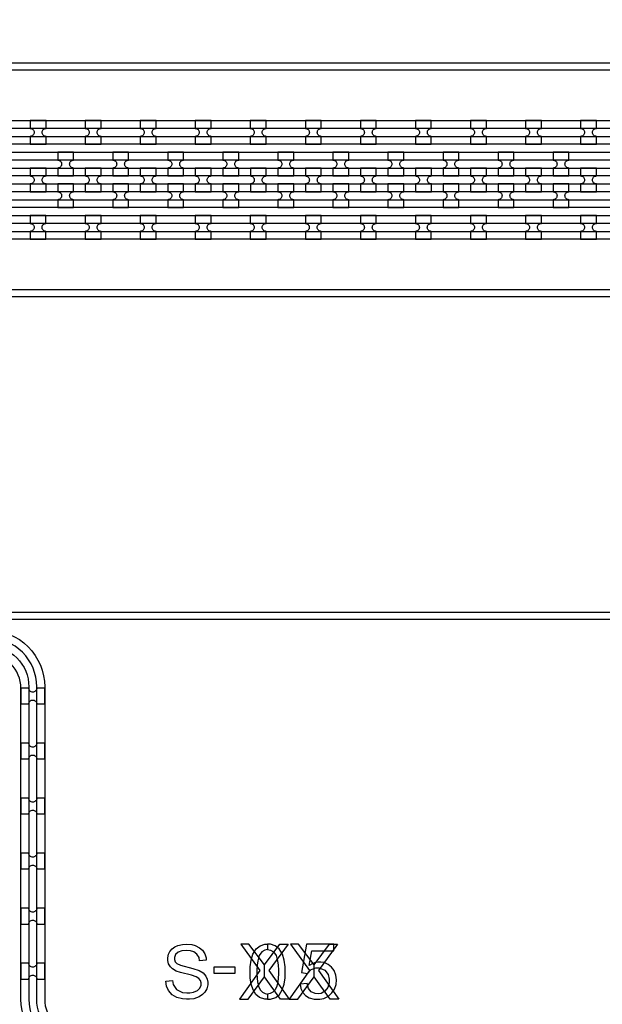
# Model space of a CAD drawing. Extents: x -63500 to 63500, y -63500 to 63500.
# Tile 43 of 256: x -4943 to -2297, y -35657 to -31181. Entities that reach past the tile are written whole.
import ezdxf

# ---------------------------------------------------------------- set-up
doc = ezdxf.new("R2010")
doc.units = 13
doc.header["$MEASUREMENT"] = 0
for name, color, linetype in [('1_Metal', 2, 'Continuous'), ('2_Electrodes', 5, 'Continuous'), ('3_Outline', 4, 'Continuous')]:
    doc.layers.add(name, color=color, linetype=linetype)

msp = doc.modelspace()

# ---------------------------------------------------------------- linework, layer by layer
for points in [[(-3939.5, -35383.7), (-3852.3, -35502.7), (-3944.8, -35633.7), (-3905.2, -35633.7), (-3832.2, -35531.3), (-3832.2, -35477.7), (-3902.9, -35383.7), (-3939.5, -35383.7)], [(-3724.8, -35383.7), (-3812.1, -35502.7), (-3719.5, -35633.7), (-3759.1, -35633.7), (-3832.2, -35531.3), (-3832.2, -35477.7), (-3761.5, -35383.7), (-3724.8, -35383.7)], [(-3714.2, -35383.7), (-3626.9, -35502.7), (-3719.5, -35633.7), (-3679.9, -35633.7), (-3606.8, -35531.3), (-3606.8, -35477.7), (-3677.5, -35383.7), (-3714.2, -35383.7)], [(-3499.5, -35383.7), (-3586.7, -35502.7), (-3494.2, -35633.7), (-3533.8, -35633.7), (-3606.8, -35531.3), (-3606.8, -35477.7), (-3536.1, -35383.7), (-3499.5, -35383.7)]]:
    msp.add_lwpolyline(points, close=True)
for radius in [50000, 47500, 45000]:
    msp.add_circle((0, 0), radius)
at = {"layer": '1_Metal'}
for points in [[(-50000, 0, 1), (50000, 0), (51000, 0, -1), (-51000, 0)], [(-4824, -31639.7), (-4896, -31639.7), (-4896, -31675.7, -0.414214), (-4878, -31693.7), (-4878, -31693.7, -0.414214), (-4896, -31711.7), (-4896, -31747.7), (-4824, -31747.7), (-4824, -31711.7, -0.414214), (-4842, -31693.7), (-4842, -31693.7, -0.414214), (-4824, -31675.7)], [(-4574, -31639.7), (-4646, -31639.7), (-4646, -31675.7, -0.414214), (-4628, -31693.7), (-4628, -31693.7, -0.414214), (-4646, -31711.7), (-4646, -31747.7), (-4574, -31747.7), (-4574, -31711.7, -0.414214), (-4592, -31693.7), (-4592, -31693.7, -0.414214), (-4574, -31675.7)], [(-4324, -31639.7), (-4396, -31639.7), (-4396, -31675.7, -0.414214), (-4378, -31693.7), (-4378, -31693.7, -0.414214), (-4396, -31711.7), (-4396, -31747.7), (-4324, -31747.7), (-4324, -31711.7, -0.414214), (-4342, -31693.7), (-4342, -31693.7, -0.414214), (-4324, -31675.7)], [(-4074, -31639.7), (-4146, -31639.7), (-4146, -31675.7, -0.414214), (-4128, -31693.7), (-4128, -31693.7, -0.414214), (-4146, -31711.7), (-4146, -31747.7), (-4074, -31747.7), (-4074, -31711.7, -0.414214), (-4092, -31693.7), (-4092, -31693.7, -0.414214), (-4074, -31675.7)], [(-3824, -31639.7), (-3896, -31639.7), (-3896, -31675.7, -0.414214), (-3878, -31693.7), (-3878, -31693.7, -0.414214), (-3896, -31711.7), (-3896, -31747.7), (-3824, -31747.7), (-3824, -31711.7, -0.414214), (-3842, -31693.7), (-3842, -31693.7, -0.414214), (-3824, -31675.7)], [(-3574, -31639.7), (-3646, -31639.7), (-3646, -31675.7, -0.414214), (-3628, -31693.7), (-3628, -31693.7, -0.414214), (-3646, -31711.7), (-3646, -31747.7), (-3574, -31747.7), (-3574, -31711.7, -0.414214), (-3592, -31693.7), (-3592, -31693.7, -0.414214), (-3574, -31675.7)], [(-3324, -31639.7), (-3396, -31639.7), (-3396, -31675.7, -0.414214), (-3378, -31693.7), (-3378, -31693.7, -0.414214), (-3396, -31711.7), (-3396, -31747.7), (-3324, -31747.7), (-3324, -31711.7, -0.414214), (-3342, -31693.7), (-3342, -31693.7, -0.414214), (-3324, -31675.7)], [(-3074, -31639.7), (-3146, -31639.7), (-3146, -31675.7, -0.414214), (-3128, -31693.7), (-3128, -31693.7, -0.414214), (-3146, -31711.7), (-3146, -31747.7), (-3074, -31747.7), (-3074, -31711.7, -0.414214), (-3092, -31693.7), (-3092, -31693.7, -0.414214), (-3074, -31675.7)], [(-2824, -31639.7), (-2896, -31639.7), (-2896, -31675.7, -0.414214), (-2878, -31693.7), (-2878, -31693.7, -0.414214), (-2896, -31711.7), (-2896, -31747.7), (-2824, -31747.7), (-2824, -31711.7, -0.414214), (-2842, -31693.7), (-2842, -31693.7, -0.414214), (-2824, -31675.7)], [(-2574, -31639.7), (-2646, -31639.7), (-2646, -31675.7, -0.414214), (-2628, -31693.7), (-2628, -31693.7, -0.414214), (-2646, -31711.7), (-2646, -31747.7), (-2574, -31747.7), (-2574, -31711.7, -0.414214), (-2592, -31693.7), (-2592, -31693.7, -0.414214), (-2574, -31675.7)], [(-2324, -31639.7), (-2396, -31639.7), (-2396, -31675.7, -0.414214), (-2378, -31693.7), (-2378, -31693.7, -0.414214), (-2396, -31711.7), (-2396, -31747.7), (-2324, -31747.7), (-2324, -31711.7, -0.414214), (-2342, -31693.7), (-2342, -31693.7, -0.414214), (-2324, -31675.7)], [(18997.9, -31819.7), (-8544, -31819.7, 0.414214), (-10384, -33659.7), (-10384, -34159.7, 0.414214), (-8544, -35999.7), (-7312, -35999.7, 0.414214), (-7294, -35981.7), (-7294, -35981.7), (-7263.4, -35981.7), (-7263.4, -36051.9), (-7293.4, -36051.9, 0.384752), (-7311.3, -36035.7), (-8544, -36035.7, -0.414214), (-10420, -34159.7), (-10420, -33659.7, -0.414214), (-8544, -31783.7), (18997.9, -31783.7)], [(-4770.9, -31891.7), (-4698.9, -31891.7), (-4698.9, -31855.7, -0.414214), (-4716.9, -31837.7), (-4716.9, -31837.7, -0.414214), (-4698.9, -31819.7), (-4698.9, -31783.7), (-4770.9, -31783.7), (-4770.9, -31819.7, -0.414214), (-4752.9, -31837.7), (-4752.9, -31837.7, -0.414214), (-4770.9, -31855.7), (-4770.9, -31891.7)], [(-4520.9, -31891.7), (-4448.9, -31891.7), (-4448.9, -31855.7, -0.414214), (-4466.9, -31837.7), (-4466.9, -31837.7, -0.414214), (-4448.9, -31819.7), (-4448.9, -31783.7), (-4520.9, -31783.7), (-4520.9, -31819.7, -0.414214), (-4502.9, -31837.7), (-4502.9, -31837.7, -0.414214), (-4520.9, -31855.7), (-4520.9, -31891.7)], [(-4270.9, -31891.7), (-4198.9, -31891.7), (-4198.9, -31855.7, -0.414214), (-4216.9, -31837.7), (-4216.9, -31837.7, -0.414214), (-4198.9, -31819.7), (-4198.9, -31783.7), (-4270.9, -31783.7), (-4270.9, -31819.7, -0.414214), (-4252.9, -31837.7), (-4252.9, -31837.7, -0.414214), (-4270.9, -31855.7), (-4270.9, -31891.7)], [(-4020.9, -31891.7), (-3948.9, -31891.7), (-3948.9, -31855.7, -0.414214), (-3966.9, -31837.7), (-3966.9, -31837.7, -0.414214), (-3948.9, -31819.7), (-3948.9, -31783.7), (-4020.9, -31783.7), (-4020.9, -31819.7, -0.414214), (-4002.9, -31837.7), (-4002.9, -31837.7, -0.414214), (-4020.9, -31855.7), (-4020.9, -31891.7)], [(-3770.9, -31891.7), (-3698.9, -31891.7), (-3698.9, -31855.7, -0.414214), (-3716.9, -31837.7), (-3716.9, -31837.7, -0.414214), (-3698.9, -31819.7), (-3698.9, -31783.7), (-3770.9, -31783.7), (-3770.9, -31819.7, -0.414214), (-3752.9, -31837.7), (-3752.9, -31837.7, -0.414214), (-3770.9, -31855.7), (-3770.9, -31891.7)], [(-3520.9, -31891.7), (-3448.9, -31891.7), (-3448.9, -31855.7, -0.414214), (-3466.9, -31837.7), (-3466.9, -31837.7, -0.414214), (-3448.9, -31819.7), (-3448.9, -31783.7), (-3520.9, -31783.7), (-3520.9, -31819.7, -0.414214), (-3502.9, -31837.7), (-3502.9, -31837.7, -0.414214), (-3520.9, -31855.7), (-3520.9, -31891.7)], [(-3270.9, -31891.7), (-3198.9, -31891.7), (-3198.9, -31855.7, -0.414214), (-3216.9, -31837.7), (-3216.9, -31837.7, -0.414214), (-3198.9, -31819.7), (-3198.9, -31783.7), (-3270.9, -31783.7), (-3270.9, -31819.7, -0.414214), (-3252.9, -31837.7), (-3252.9, -31837.7, -0.414214), (-3270.9, -31855.7), (-3270.9, -31891.7)], [(-3020.9, -31891.7), (-2948.9, -31891.7), (-2948.9, -31855.7, -0.414214), (-2966.9, -31837.7), (-2966.9, -31837.7, -0.414214), (-2948.9, -31819.7), (-2948.9, -31783.7), (-3020.9, -31783.7), (-3020.9, -31819.7, -0.414214), (-3002.9, -31837.7), (-3002.9, -31837.7, -0.414214), (-3020.9, -31855.7), (-3020.9, -31891.7)], [(-2770.9, -31891.7), (-2698.9, -31891.7), (-2698.9, -31855.7, -0.414214), (-2716.9, -31837.7), (-2716.9, -31837.7, -0.414214), (-2698.9, -31819.7), (-2698.9, -31783.7), (-2770.9, -31783.7), (-2770.9, -31819.7, -0.414214), (-2752.9, -31837.7), (-2752.9, -31837.7, -0.414214), (-2770.9, -31855.7), (-2770.9, -31891.7)], [(-2520.9, -31891.7), (-2448.9, -31891.7), (-2448.9, -31855.7, -0.414214), (-2466.9, -31837.7), (-2466.9, -31837.7, -0.414214), (-2448.9, -31819.7), (-2448.9, -31783.7), (-2520.9, -31783.7), (-2520.9, -31819.7, -0.414214), (-2502.9, -31837.7), (-2502.9, -31837.7, -0.414214), (-2520.9, -31855.7), (-2520.9, -31891.7)], [(18997.9, -31891.7), (-8544, -31891.7, 0.414214), (-10312, -33659.7), (-10312, -34159.7, 0.414214), (-8544, -35927.7), (-7312, -35927.7, 0.414214), (-7294, -35909.7), (-7294, -35909.7), (-7263.4, -35909.7), (-7263.4, -35981.7), (-7294, -35981.7, 0.414214), (-7312, -35963.7), (-8544, -35963.7, -0.414214), (-10348, -34159.7), (-10348, -33659.7, -0.414214), (-8544, -31855.7), (18997.9, -31855.7)], [(-4895.9, -31963.7), (-4823.9, -31963.7), (-4823.9, -31927.7, -0.414214), (-4841.9, -31909.7), (-4841.9, -31909.7, -0.414214), (-4823.9, -31891.7), (-4823.9, -31855.7), (-4895.9, -31855.7), (-4895.9, -31891.7, -0.414214), (-4877.9, -31909.7), (-4877.9, -31909.7, -0.414214), (-4895.9, -31927.7), (-4895.9, -31963.7)], [(-4645.9, -31963.7), (-4573.9, -31963.7), (-4573.9, -31927.7, -0.414214), (-4591.9, -31909.7), (-4591.9, -31909.7, -0.414214), (-4573.9, -31891.7), (-4573.9, -31855.7), (-4645.9, -31855.7), (-4645.9, -31891.7, -0.414214), (-4627.9, -31909.7), (-4627.9, -31909.7, -0.414214), (-4645.9, -31927.7), (-4645.9, -31963.7)], [(-4395.9, -31963.7), (-4323.9, -31963.7), (-4323.9, -31927.7, -0.414214), (-4341.9, -31909.7), (-4341.9, -31909.7, -0.414214), (-4323.9, -31891.7), (-4323.9, -31855.7), (-4395.9, -31855.7), (-4395.9, -31891.7, -0.414214), (-4377.9, -31909.7), (-4377.9, -31909.7, -0.414214), (-4395.9, -31927.7), (-4395.9, -31963.7)], [(-4145.9, -31963.7), (-4073.9, -31963.7), (-4073.9, -31927.7, -0.414214), (-4091.9, -31909.7), (-4091.9, -31909.7, -0.414214), (-4073.9, -31891.7), (-4073.9, -31855.7), (-4145.9, -31855.7), (-4145.9, -31891.7, -0.414214), (-4127.9, -31909.7), (-4127.9, -31909.7, -0.414214), (-4145.9, -31927.7), (-4145.9, -31963.7)], [(-3895.9, -31963.7), (-3823.9, -31963.7), (-3823.9, -31927.7, -0.414214), (-3841.9, -31909.7), (-3841.9, -31909.7, -0.414214), (-3823.9, -31891.7), (-3823.9, -31855.7), (-3895.9, -31855.7), (-3895.9, -31891.7, -0.414214), (-3877.9, -31909.7), (-3877.9, -31909.7, -0.414214), (-3895.9, -31927.7), (-3895.9, -31963.7)], [(-3645.9, -31963.7), (-3573.9, -31963.7), (-3573.9, -31927.7, -0.414214), (-3591.9, -31909.7), (-3591.9, -31909.7, -0.414214), (-3573.9, -31891.7), (-3573.9, -31855.7), (-3645.9, -31855.7), (-3645.9, -31891.7, -0.414214), (-3627.9, -31909.7), (-3627.9, -31909.7, -0.414214), (-3645.9, -31927.7), (-3645.9, -31963.7)], [(-3395.9, -31963.7), (-3323.9, -31963.7), (-3323.9, -31927.7, -0.414214), (-3341.9, -31909.7), (-3341.9, -31909.7, -0.414214), (-3323.9, -31891.7), (-3323.9, -31855.7), (-3395.9, -31855.7), (-3395.9, -31891.7, -0.414214), (-3377.9, -31909.7), (-3377.9, -31909.7, -0.414214), (-3395.9, -31927.7), (-3395.9, -31963.7)], [(-3145.9, -31963.7), (-3073.9, -31963.7), (-3073.9, -31927.7, -0.414214), (-3091.9, -31909.7), (-3091.9, -31909.7, -0.414214), (-3073.9, -31891.7), (-3073.9, -31855.7), (-3145.9, -31855.7), (-3145.9, -31891.7, -0.414214), (-3127.9, -31909.7), (-3127.9, -31909.7, -0.414214), (-3145.9, -31927.7), (-3145.9, -31963.7)], [(-2895.9, -31963.7), (-2823.9, -31963.7), (-2823.9, -31927.7, -0.414214), (-2841.9, -31909.7), (-2841.9, -31909.7, -0.414214), (-2823.9, -31891.7), (-2823.9, -31855.7), (-2895.9, -31855.7), (-2895.9, -31891.7, -0.414214), (-2877.9, -31909.7), (-2877.9, -31909.7, -0.414214), (-2895.9, -31927.7), (-2895.9, -31963.7)], [(-2645.9, -31963.7), (-2573.9, -31963.7), (-2573.9, -31927.7, -0.414214), (-2591.9, -31909.7), (-2591.9, -31909.7, -0.414214), (-2573.9, -31891.7), (-2573.9, -31855.7), (-2645.9, -31855.7), (-2645.9, -31891.7, -0.414214), (-2627.9, -31909.7), (-2627.9, -31909.7, -0.414214), (-2645.9, -31927.7), (-2645.9, -31963.7)], [(-2395.9, -31963.7), (-2323.9, -31963.7), (-2323.9, -31927.7, -0.414214), (-2341.9, -31909.7), (-2341.9, -31909.7, -0.414214), (-2323.9, -31891.7), (-2323.9, -31855.7), (-2395.9, -31855.7), (-2395.9, -31891.7, -0.414214), (-2377.9, -31909.7), (-2377.9, -31909.7, -0.414214), (-2395.9, -31927.7), (-2395.9, -31963.7)], [(18997.9, -31963.7), (-8544, -31963.7, 0.414214), (-10240, -33659.7), (-10240, -34159.7, 0.414214), (-8544, -35855.7), (-7312, -35855.7, 0.414214), (-7294, -35837.7), (-7294, -35837.7), (-7263.4, -35837.7), (-7263.4, -35909.7), (-7294, -35909.7, 0.414214), (-7312, -35891.7), (-8544, -35891.7, -0.414214), (-10276, -34159.7), (-10276, -33659.7, -0.414214), (-8544, -31927.7), (18997.9, -31927.7)], [(-4770.9, -31927.7), (-4770.9, -31963.7, -0.414214), (-4752.9, -31981.7), (-4752.9, -31981.7, -0.414214), (-4770.9, -31999.7), (-4770.9, -32035.7), (-4698.9, -32035.7), (-4698.9, -31999.7, -0.414214), (-4716.9, -31981.7), (-4716.9, -31981.7, -0.414214), (-4698.9, -31963.7), (-4698.9, -31927.7)], [(-4520.9, -31927.7), (-4520.9, -31963.7, -0.414214), (-4502.9, -31981.7), (-4502.9, -31981.7, -0.414214), (-4520.9, -31999.7), (-4520.9, -32035.7), (-4448.9, -32035.7), (-4448.9, -31999.7, -0.414214), (-4466.9, -31981.7), (-4466.9, -31981.7, -0.414214), (-4448.9, -31963.7), (-4448.9, -31927.7)], [(-4270.9, -31927.7), (-4270.9, -31963.7, -0.414214), (-4252.9, -31981.7), (-4252.9, -31981.7, -0.414214), (-4270.9, -31999.7), (-4270.9, -32035.7), (-4198.9, -32035.7), (-4198.9, -31999.7, -0.414214), (-4216.9, -31981.7), (-4216.9, -31981.7, -0.414214), (-4198.9, -31963.7), (-4198.9, -31927.7)], [(-4020.9, -31927.7), (-4020.9, -31963.7, -0.414214), (-4002.9, -31981.7), (-4002.9, -31981.7, -0.414214), (-4020.9, -31999.7), (-4020.9, -32035.7), (-3948.9, -32035.7), (-3948.9, -31999.7, -0.414214), (-3966.9, -31981.7), (-3966.9, -31981.7, -0.414214), (-3948.9, -31963.7), (-3948.9, -31927.7)], [(-3770.9, -31927.7), (-3770.9, -31963.7, -0.414214), (-3752.9, -31981.7), (-3752.9, -31981.7, -0.414214), (-3770.9, -31999.7), (-3770.9, -32035.7), (-3698.9, -32035.7), (-3698.9, -31999.7, -0.414214), (-3716.9, -31981.7), (-3716.9, -31981.7, -0.414214), (-3698.9, -31963.7), (-3698.9, -31927.7)], [(-3520.9, -31927.7), (-3520.9, -31963.7, -0.414214), (-3502.9, -31981.7), (-3502.9, -31981.7, -0.414214), (-3520.9, -31999.7), (-3520.9, -32035.7), (-3448.9, -32035.7), (-3448.9, -31999.7, -0.414214), (-3466.9, -31981.7), (-3466.9, -31981.7, -0.414214), (-3448.9, -31963.7), (-3448.9, -31927.7)], [(-3270.9, -31927.7), (-3270.9, -31963.7, -0.414214), (-3252.9, -31981.7), (-3252.9, -31981.7, -0.414214), (-3270.9, -31999.7), (-3270.9, -32035.7), (-3198.9, -32035.7), (-3198.9, -31999.7, -0.414214), (-3216.9, -31981.7), (-3216.9, -31981.7, -0.414214), (-3198.9, -31963.7), (-3198.9, -31927.7)], [(-3020.9, -31927.7), (-3020.9, -31963.7, -0.414214), (-3002.9, -31981.7), (-3002.9, -31981.7, -0.414214), (-3020.9, -31999.7), (-3020.9, -32035.7), (-2948.9, -32035.7), (-2948.9, -31999.7, -0.414214), (-2966.9, -31981.7), (-2966.9, -31981.7, -0.414214), (-2948.9, -31963.7), (-2948.9, -31927.7)], [(-2770.9, -31927.7), (-2770.9, -31963.7, -0.414214), (-2752.9, -31981.7), (-2752.9, -31981.7, -0.414214), (-2770.9, -31999.7), (-2770.9, -32035.7), (-2698.9, -32035.7), (-2698.9, -31999.7, -0.414214), (-2716.9, -31981.7), (-2716.9, -31981.7, -0.414214), (-2698.9, -31963.7), (-2698.9, -31927.7)], [(-2520.9, -31927.7), (-2520.9, -31963.7, -0.414214), (-2502.9, -31981.7), (-2502.9, -31981.7, -0.414214), (-2520.9, -31999.7), (-2520.9, -32035.7), (-2448.9, -32035.7), (-2448.9, -31999.7, -0.414214), (-2466.9, -31981.7), (-2466.9, -31981.7, -0.414214), (-2448.9, -31963.7), (-2448.9, -31927.7)], [(18997.9, -32035.7), (-8544, -32035.7, 0.414214), (-10168, -33659.7), (-10168, -34159.7, 0.414214), (-8544, -35783.7), (-7311.3, -35783.7, 0.384752), (-7293.4, -35767.5), (-7263.4, -35767.5), (-7263.4, -35837.7), (-7294, -35837.7, 0.414214), (-7312, -35819.7), (-8544, -35819.7, -0.414214), (-10204, -34159.7), (-10204, -33659.7, -0.414214), (-8544, -31999.7), (18997.9, -31999.7)], [(-4824.1, -32071.7), (-4896.1, -32071.7), (-4896.1, -32107.7, -0.414214), (-4878.1, -32125.7), (-4878.1, -32125.7, -0.414214), (-4896.1, -32143.7), (-4896.1, -32179.7), (-4824.1, -32179.7), (-4824.1, -32143.7, -0.414214), (-4842.1, -32125.7), (-4842.1, -32125.7, -0.414214), (-4824.1, -32107.7)], [(-4574.1, -32071.7), (-4646.1, -32071.7), (-4646.1, -32107.7, -0.414214), (-4628.1, -32125.7), (-4628.1, -32125.7, -0.414214), (-4646.1, -32143.7), (-4646.1, -32179.7), (-4574.1, -32179.7), (-4574.1, -32143.7, -0.414214), (-4592.1, -32125.7), (-4592.1, -32125.7, -0.414214), (-4574.1, -32107.7)], [(-4324.1, -32071.7), (-4396.1, -32071.7), (-4396.1, -32107.7, -0.414214), (-4378.1, -32125.7), (-4378.1, -32125.7, -0.414214), (-4396.1, -32143.7), (-4396.1, -32179.7), (-4324.1, -32179.7), (-4324.1, -32143.7, -0.414214), (-4342.1, -32125.7), (-4342.1, -32125.7, -0.414214), (-4324.1, -32107.7)], [(-4074.1, -32071.7), (-4146.1, -32071.7), (-4146.1, -32107.7, -0.414214), (-4128.1, -32125.7), (-4128.1, -32125.7, -0.414214), (-4146.1, -32143.7), (-4146.1, -32179.7), (-4074.1, -32179.7), (-4074.1, -32143.7, -0.414214), (-4092.1, -32125.7), (-4092.1, -32125.7, -0.414214), (-4074.1, -32107.7)], [(-3824.1, -32071.7), (-3896.1, -32071.7), (-3896.1, -32107.7, -0.414214), (-3878.1, -32125.7), (-3878.1, -32125.7, -0.414214), (-3896.1, -32143.7), (-3896.1, -32179.7), (-3824.1, -32179.7), (-3824.1, -32143.7, -0.414214), (-3842.1, -32125.7), (-3842.1, -32125.7, -0.414214), (-3824.1, -32107.7)], [(-3574.1, -32071.7), (-3646.1, -32071.7), (-3646.1, -32107.7, -0.414214), (-3628.1, -32125.7), (-3628.1, -32125.7, -0.414214), (-3646.1, -32143.7), (-3646.1, -32179.7), (-3574.1, -32179.7), (-3574.1, -32143.7, -0.414214), (-3592.1, -32125.7), (-3592.1, -32125.7, -0.414214), (-3574.1, -32107.7)], [(-3324.1, -32071.7), (-3396.1, -32071.7), (-3396.1, -32107.7, -0.414214), (-3378.1, -32125.7), (-3378.1, -32125.7, -0.414214), (-3396.1, -32143.7), (-3396.1, -32179.7), (-3324.1, -32179.7), (-3324.1, -32143.7, -0.414214), (-3342.1, -32125.7), (-3342.1, -32125.7, -0.414214), (-3324.1, -32107.7)], [(-3074.1, -32071.7), (-3146.1, -32071.7), (-3146.1, -32107.7, -0.414214), (-3128.1, -32125.7), (-3128.1, -32125.7, -0.414214), (-3146.1, -32143.7), (-3146.1, -32179.7), (-3074.1, -32179.7), (-3074.1, -32143.7, -0.414214), (-3092.1, -32125.7), (-3092.1, -32125.7, -0.414214), (-3074.1, -32107.7)], [(-2824.1, -32071.7), (-2896.1, -32071.7), (-2896.1, -32107.7, -0.414214), (-2878.1, -32125.7), (-2878.1, -32125.7, -0.414214), (-2896.1, -32143.7), (-2896.1, -32179.7), (-2824.1, -32179.7), (-2824.1, -32143.7, -0.414214), (-2842.1, -32125.7), (-2842.1, -32125.7, -0.414214), (-2824.1, -32107.7)], [(-2574.1, -32071.7), (-2646.1, -32071.7), (-2646.1, -32107.7, -0.414214), (-2628.1, -32125.7), (-2628.1, -32125.7, -0.414214), (-2646.1, -32143.7), (-2646.1, -32179.7), (-2574.1, -32179.7), (-2574.1, -32143.7, -0.414214), (-2592.1, -32125.7), (-2592.1, -32125.7, -0.414214), (-2574.1, -32107.7)], [(-2324.1, -32071.7), (-2396.1, -32071.7), (-2396.1, -32107.7, -0.414214), (-2378.1, -32125.7), (-2378.1, -32125.7, -0.414214), (-2396.1, -32143.7), (-2396.1, -32179.7), (-2324.1, -32179.7), (-2324.1, -32143.7, -0.414214), (-2342.1, -32125.7), (-2342.1, -32125.7, -0.414214), (-2324.1, -32107.7)], [(-4938, -34219.7), (-4938, -34291.7), (-4902, -34291.7, -0.414214), (-4884, -34273.7), (-4884, -34273.7, -0.414214), (-4866, -34291.7), (-4830, -34291.7), (-4830, -34219.7), (-4866, -34219.7, -0.414214), (-4884, -34237.7), (-4884, -34237.7, -0.414214), (-4902, -34219.7)], [(-4938, -34469.7), (-4938, -34541.7), (-4902, -34541.7, -0.414214), (-4884, -34523.7), (-4884, -34523.7, -0.414214), (-4866, -34541.7), (-4830, -34541.7), (-4830, -34469.7), (-4866, -34469.7, -0.414214), (-4884, -34487.7), (-4884, -34487.7, -0.414214), (-4902, -34469.7)], [(-4938, -34719.7), (-4938, -34791.7), (-4902, -34791.7, -0.414214), (-4884, -34773.7), (-4884, -34773.7, -0.414214), (-4866, -34791.7), (-4830, -34791.7), (-4830, -34719.7), (-4866, -34719.7, -0.414214), (-4884, -34737.7), (-4884, -34737.7, -0.414214), (-4902, -34719.7)], [(-4938, -34969.7), (-4938, -35041.7), (-4902, -35041.7, -0.414214), (-4884, -35023.7), (-4884, -35023.7, -0.414214), (-4866, -35041.7), (-4830, -35041.7), (-4830, -34969.7), (-4866, -34969.7, -0.414214), (-4884, -34987.7), (-4884, -34987.7, -0.414214), (-4902, -34969.7)], [(-4938, -35219.7), (-4938, -35291.7), (-4902, -35291.7, -0.414214), (-4884, -35273.7), (-4884, -35273.7, -0.414214), (-4866, -35291.7), (-4830, -35291.7), (-4830, -35219.7), (-4866, -35219.7, -0.414214), (-4884, -35237.7), (-4884, -35237.7, -0.414214), (-4902, -35219.7)], [(-4938, -35469.7), (-4938, -35541.7), (-4902, -35541.7, -0.414214), (-4884, -35523.7), (-4884, -35523.7, -0.414214), (-4866, -35541.7), (-4830, -35541.7), (-4830, -35469.7), (-4866, -35469.7, -0.414214), (-4884, -35487.7), (-4884, -35487.7, -0.414214), (-4902, -35469.7)]]:
    msp.add_lwpolyline(points, format="xyb", close=True, dxfattribs=at)
for points in [[(-8544.1, -31639.7), (18997.9, -31639.7)], [(-8544, -31711.7), (18997.9, -31711.7)], [(-8544.1, -32071.7), (18997.9, -32071.7)], [(-8544, -32143.7), (18997.9, -32143.7)]]:
    msp.add_lwpolyline(points, dxfattribs=at)
for points in [[(18997.9, -31675.7), (-8544, -31675.7, 0.414214)], [(18997.9, -31747.7), (-8544.1, -31747.7, 0.414214)], [(18997.9, -32107.7), (-8544, -32107.7, 0.414214)], [(18997.9, -32179.7), (-8544.1, -32179.7, 0.414214)], [(-5088, -33955.7, -0.414214), (-4830, -34213.7), (-4830, -35633.7, 0.414214), (-4680, -35783.7), (-2031.3, -35783.7, 0.384752), (-2013.4, -35767.5), (-1983.4, -35767.5), (-1983.4, -35837.7), (-2014, -35837.7, 0.414214), (-2032, -35819.7), (-4680, -35819.7, -0.414214), (-4866, -35633.7), (-4866, -34213.7, 0.414214), (-5088, -33991.7)], [(-5088, -34027.7, -0.414214), (-4902, -34213.7), (-4902, -35633.7, 0.414214), (-4680, -35855.7), (-2032, -35855.7, 0.414214), (-2014, -35837.7), (-2014, -35837.7), (-1983.4, -35837.7), (-1983.4, -35909.7), (-2014, -35909.7, 0.414214), (-2032, -35891.7), (-4680, -35891.7, -0.414214), (-4938, -35633.7), (-4938, -34219.7, 0.414214), (-5094, -34063.7)]]:
    msp.add_lwpolyline(points, format="xyb", dxfattribs=at)
for points in [[(-4280, -35551.4), (-4250.2, -35548.9), (-4247, -35566.3), (-4232, -35589.1), (-4203.9, -35603.3), (-4184.2, -35604.8), (-4170.6, -35604.8), (-4153.4, -35601.8), (-4136.2, -35593.9), (-4125.2, -35583.6), (-4119.6, -35570.3), (-4119.6, -35559.6), (-4122.6, -35548.8), (-4130.2, -35539.8), (-4142.7, -35531.8), (-4163.7, -35524.6), (-4213.5, -35512.2), (-4232.7, -35505.4), (-4249.4, -35495.3), (-4259.1, -35486.4), (-4267.1, -35473.3), (-4271.2, -35458.2), (-4271.2, -35444.8), (-4268, -35429.4), (-4261.3, -35416.6), (-4251.1, -35404.5), (-4238.2, -35396.2), (-4224.8, -35389.8), (-4204.2, -35385.2), (-4186.4, -35383.7), (-4162.2, -35385.5), (-4146.3, -35389.9), (-4127.1, -35399.5), (-4113.7, -35410.2), (-4102.6, -35426.9), (-4097, -35445.2), (-4096, -35456.2), (-4126.5, -35458.7), (-4129, -35443.4), (-4138.6, -35428.2), (-4152, -35417.9), (-4167.3, -35413.5), (-4185.3, -35412.4), (-4206.4, -35413.7), (-4223.7, -35420), (-4235.2, -35430.7), (-4240.1, -35443.2), (-4240.1, -35452.5), (-4236.8, -35463.3), (-4229.3, -35471.2), (-4212.9, -35479), (-4156.7, -35493.5), (-4128.5, -35503), (-4110.3, -35514), (-4097.9, -35528.1), (-4091.4, -35542.4), (-4088.4, -35556.7), (-4088.4, -35567.5), (-4093.6, -35585.7), (-4102.5, -35601.3), (-4113.3, -35612.4), (-4127.8, -35622.5), (-4153, -35631.1), (-4172.3, -35633.7), (-4185.8, -35633.7), (-4204.4, -35631.7), (-4230.4, -35625.1), (-4251.2, -35613.1), (-4267.5, -35594.5), (-4276.7, -35574.2), (-4280, -35551.4)], [(-3817.3, -35633.7), (-3830, -35633.7), (-3854.4, -35625.8), (-3870.4, -35611.6), (-3883.6, -35591.5), (-3892.3, -35564.8), (-3896.1, -35537), (-3896.1, -35486.4), (-3892.8, -35455.4), (-3884.2, -35428.9), (-3869.2, -35405.3), (-3850.8, -35391), (-3830.2, -35383.7), (-3817.3, -35383.7), (-3817.3, -35408.3), (-3829.8, -35410.3), (-3843.9, -35418.1), (-3856.2, -35435.6), (-3862.6, -35459.1), (-3865.3, -35479.3), (-3866.5, -35499.3), (-3866.5, -35518.9), (-3865.4, -35537.3), (-3863.4, -35555.3), (-3859.2, -35574.9), (-3852, -35590.3), (-3840.7, -35602), (-3828.7, -35608.1), (-3817.3, -35609.9)], [(-3817.3, -35633.7), (-3804.6, -35633.7), (-3780.2, -35625.8), (-3764.1, -35611.6), (-3750.9, -35591.5), (-3742.3, -35564.8), (-3738.5, -35537), (-3738.5, -35486.4), (-3741.8, -35455.4), (-3750.4, -35428.9), (-3765.4, -35405.3), (-3783.7, -35391), (-3804.3, -35383.7), (-3817.3, -35383.7), (-3817.3, -35408.3), (-3804.8, -35410.3), (-3790.7, -35418.1), (-3778.4, -35435.6), (-3772, -35459.1), (-3769.3, -35479.3), (-3768.1, -35499.3), (-3768.1, -35518.9), (-3769.1, -35537.3), (-3771.1, -35555.3), (-3775.3, -35574.9), (-3782.6, -35590.3), (-3793.9, -35602), (-3805.8, -35608.1), (-3817.3, -35609.9)], [(-3516.5, -35413.6), (-3516.5, -35383.7), (-3640.4, -35383.7), (-3664.1, -35512.2), (-3636.7, -35516.8), (-3619.8, -35499.1), (-3598.7, -35491.5), (-3582.7, -35491.5), (-3558.2, -35500.8), (-3542.2, -35520.6), (-3537.6, -35541.7), (-3537.6, -35558.6), (-3543.9, -35580.9), (-3557.4, -35596.5), (-3573.8, -35607.1), (-3587.6, -35609.1), (-3602, -35607.8), (-3619.7, -35599.4), (-3631.4, -35584.5), (-3638.1, -35561.9), (-3670.2, -35564.9), (-3666.2, -35584.5), (-3657.2, -35602.4), (-3645.5, -35616.1), (-3628.4, -35626.7), (-3606.1, -35633.7), (-3579.6, -35633.7), (-3561.7, -35630.2), (-3541.3, -35620.2), (-3525.1, -35604.8), (-3514, -35587.7), (-3506.8, -35566.6), (-3504.9, -35545.6), (-3507.4, -35523.8), (-3514.8, -35503.3), (-3526.8, -35488.2), (-3542.4, -35475.3), (-3560.6, -35467.4), (-3576.5, -35465.2), (-3588.3, -35465.2), (-3599.6, -35466.9), (-3611.9, -35470.9), (-3629.4, -35480.5), (-3616, -35413.7), (-3516.5, -35413.6)], [(-3966.5, -35485.8), (-3966.5, -35516.9), (-4060.3, -35516.9), (-4060.3, -35485.8), (-3966.5, -35485.8)]]:
    msp.add_lwpolyline(points, close=True, dxfattribs=at)
at = {"layer": '2_Electrodes'}
for points in [[(47500, 0, -1), (-47500, 0), (-51000, 0, 1), (51000, 0)], [(-10493.4, -35709.7, 0.610914), (-10371.5, -35472.2, -0.156977), (-10794, -34159.7), (-10794, -33659.7, -0.414214), (-8544, -31409.7), (18001.8, -31409.7), (18001.8, -31379.7), (-8544, -31379.7, 0.414214), (-10824, -33659.7), (-10824, -34159.7, 0.156977), (-10395.9, -35489.7, -0.610914), (-10493.4, -35679.7)]]:
    msp.add_lwpolyline(points, format="xyb", close=True, dxfattribs=at)
for points in [[(18001.8, -32409.7), (-8544, -32409.7, 0.414214)], [(-7174, -33905.7), (186, -33905.7, -0.414214), (500, -34219.7), (500, -35559.7, 0.414214), (650, -35709.7), (650, -35679.7, -0.414214), (530, -35559.7), (530, -34219.7, 0.414214), (186, -33875.7), (-7174, -33875.7, 0.414214)]]:
    msp.add_lwpolyline(points, format="xyb", dxfattribs=at)
msp.add_lwpolyline([(-8544, -32439.7), (18001.8, -32439.7)], dxfattribs=at)
at = {"layer": '3_Outline'}
for points in [[(47500, 0, -1), (-47500, 0), (-51000, 0, 1), (51000, 0)], [(-10493.4, -35709.7, 0.610914), (-10371.5, -35472.2, -0.156977), (-10794, -34159.7), (-10794, -33659.7, -0.414214), (-8544, -31409.7), (18001.8, -31409.7), (18001.8, -31379.7), (-8544, -31379.7, 0.414214), (-10824, -33659.7), (-10824, -34159.7, 0.156977), (-10395.9, -35489.7, -0.610914), (-10493.4, -35679.7)]]:
    msp.add_lwpolyline(points, format="xyb", close=True, dxfattribs=at)
for points in [[(18001.8, -32409.7), (-8544, -32409.7, 0.414214)], [(-7174, -33905.7), (186, -33905.7, -0.414214), (500, -34219.7), (500, -35559.7, 0.414214), (650, -35709.7), (650, -35679.7, -0.414214), (530, -35559.7), (530, -34219.7, 0.414214), (186, -33875.7), (-7174, -33875.7, 0.414214)]]:
    msp.add_lwpolyline(points, format="xyb", dxfattribs=at)
msp.add_lwpolyline([(-8544, -32439.7), (18001.8, -32439.7)], dxfattribs=at)

doc.saveas('drawing.dxf')
